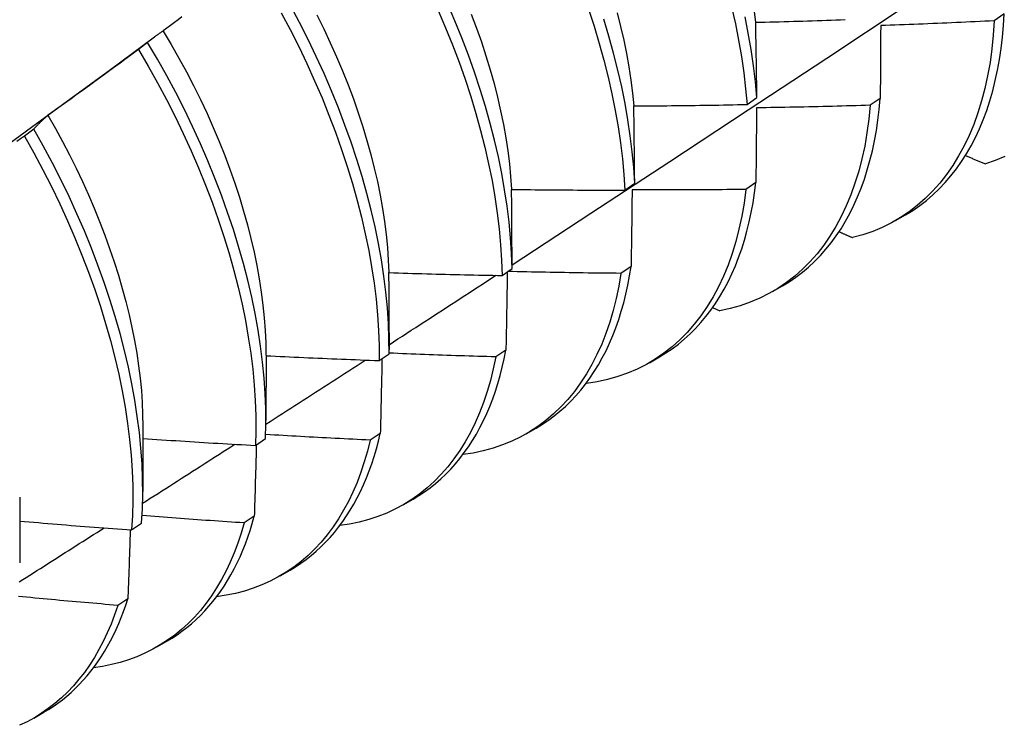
# Model space of a CAD drawing. Header units: inches. Extents: x 24 to 237, y 20 to 145.
# Tile 95 of 107: x 211.886 to 212.165, y 100.124 to 100.324. Entities that reach past the tile are written whole.
import ezdxf

# ---------------------------------------------------------------- set-up
doc = ezdxf.new("R2010")
doc.units = ezdxf.units.IN
doc.header["$MEASUREMENT"] = 0
doc.layers.add('Visible Edges(ANSI)', color=7, linetype='Continuous', lineweight=25)

msp = doc.modelspace()

# ---------------------------------------------------------------- linework, layer by layer
at = {"layer": 'Visible Edges(ANSI)'}
for p, q in [((212.1647, 100.32518), (212.16187, 100.32324)), ((211.91214, 100.30948), (211.92458, 100.31868)), ((211.9226, 100.31711), (211.92, 100.31513)), ((212.09202, 100.29958), (212.09481, 100.30154)), ((212.12967, 100.30128), (212.12683, 100.29935)), ((211.89039, 100.29261), (211.88778, 100.29063)), ((212.05747, 100.27538), (212.06027, 100.27733)), ((212.09452, 100.27747), (212.09167, 100.27555)), ((212.13402, 100.26676), (212.13683, 100.26838)), ((212.05925, 100.25375), (212.05639, 100.25183)), ((212.0228, 100.25124), (212.02561, 100.25319)), ((212.09922, 100.24666), (212.10203, 100.24829)), ((212.08228, 100.24214), (212.0843, 100.24124)), ((211.99084, 100.23504), (211.99083, 100.2303)), ((211.95606, 100.2287), (211.95604, 100.21021)), ((211.98801, 100.22718), (211.99083, 100.22912)), ((212.02386, 100.23012), (212.021, 100.22821)), ((212.06442, 100.22657), (212.06723, 100.2282)), ((212.04655, 100.22076), (212.04665, 100.22071)), ((211.92126, 100.20861), (211.92124, 100.19012)), ((211.98836, 100.20659), (211.98549, 100.20469)), ((212.02962, 100.20648), (212.03243, 100.20811)), ((211.9531, 100.2032), (211.95593, 100.20513)), ((211.88646, 100.18852), (211.88644, 100.17003)), ((211.99482, 100.18639), (211.99764, 100.18801)), ((211.91808, 100.1793), (211.92091, 100.18122)), ((211.95275, 100.18316), (211.94987, 100.18128)), ((211.96003, 100.1663), (211.96284, 100.16792)), ((211.91702, 100.15984), (211.91413, 100.15796)), ((211.92523, 100.14621), (211.92804, 100.14783)), ((211.89043, 100.12612), (211.89324, 100.12774))]:
    msp.add_line(p, q, dxfattribs=at)
at = {"layer": 'Visible Edges(ANSI)', "flags": 128}
for points in [[(212.0256, 100.25426), (212.0479, 100.26882), (212.07016, 100.28342), (212.09237, 100.29805), (212.11455, 100.31271), (212.13669, 100.3274), (212.15879, 100.34212), (212.18084, 100.35687), (212.20286, 100.37165), (212.22483, 100.38645), (212.24677, 100.40128), (212.26866, 100.41613), (212.29052, 100.43101), (212.31234, 100.44591), (212.33411, 100.46083), (212.35585, 100.47576)], [(211.99083, 100.22912), (211.9908, 100.23335), (211.99064, 100.23766), (211.99035, 100.24205), (211.98992, 100.24651), (211.98936, 100.25103), (211.98866, 100.25562), (211.98783, 100.26026), (211.98687, 100.26494), (211.98578, 100.26967), (211.98455, 100.27443), (211.9832, 100.27923), (211.98172, 100.28405), (211.98011, 100.28888), (211.97838, 100.29373), (211.97653, 100.29859), (211.97455, 100.30344), (211.97246, 100.30829), (211.97025, 100.31313), (211.96793, 100.31795), (211.9655, 100.32274), (211.96295, 100.32751)], [(212.00474, 100.3261), (212.00681, 100.32125), (212.00877, 100.3164), (212.01061, 100.31154), (212.01232, 100.3067), (212.01391, 100.30186), (212.01538, 100.29704), (212.01671, 100.29225), (212.01792, 100.28749), (212.01899, 100.28277), (212.01994, 100.27809), (212.02075, 100.27346), (212.02143, 100.26889), (212.02197, 100.26437), (212.02238, 100.25992), (212.02266, 100.25554), (212.0228, 100.25124)], [(212.02561, 100.25319), (212.02545, 100.2575), (212.02517, 100.26188), (212.02475, 100.26634), (212.02419, 100.27086), (212.0235, 100.27544), (212.02268, 100.28007), (212.02173, 100.28475), (212.02064, 100.28948), (212.01943, 100.29424), (212.01808, 100.29903), (212.01661, 100.30385), (212.01501, 100.30869), (212.01328, 100.31354), (212.01144, 100.31839), (212.00947, 100.32325), (212.00738, 100.32809)], [(212.04722, 100.3265), (212.0488, 100.32167), (212.05026, 100.31685), (212.05158, 100.31206), (212.05278, 100.3073), (212.05385, 100.30258), (212.05479, 100.29791), (212.05559, 100.29328), (212.05626, 100.28871), (212.0568, 100.2842), (212.0572, 100.27975), (212.05747, 100.27538)], [(212.08765, 100.32711), (212.08871, 100.3224), (212.08964, 100.31772), (212.09043, 100.3131), (212.0911, 100.30853), (212.09163, 100.30402), (212.09202, 100.29958)], [(212.09396, 100.32651), (212.09442, 100.32283)], [(211.93225, 100.32432), (211.9312, 100.32352), (211.93015, 100.32273), (211.92909, 100.32194), (211.92804, 100.32115), (211.92699, 100.32036)], [(211.96034, 100.32552), (211.96287, 100.32075), (211.9653, 100.31596), (211.96761, 100.31114), (211.96981, 100.3063), (211.97189, 100.30145), (211.97386, 100.29659), (211.9757, 100.29174), (211.97743, 100.28689), (211.97902, 100.28206), (211.98049, 100.27724), (211.98184, 100.27245), (211.98305, 100.26769), (211.98413, 100.26296), (211.98509, 100.25828), (211.98591, 100.25364), (211.98659, 100.24907), (211.98715, 100.24455), (211.98756, 100.24009), (211.98785, 100.23571), (211.988, 100.23141), (211.98801, 100.22718)], [(211.97041, 100.32488), (211.97236, 100.32095), (211.97422, 100.317), (211.97599, 100.31305), (211.97767, 100.30909), (211.97926, 100.30513), (211.98074, 100.30117), (211.98213, 100.29723), (211.98342, 100.29329), (211.9846, 100.28937), (211.98568, 100.28547), (211.98666, 100.2816), (211.98753, 100.27776), (211.98831, 100.27395), (211.98897, 100.27018), (211.98954, 100.26646), (211.99, 100.26278), (211.99036, 100.25915), (211.99061, 100.25558), (211.99076, 100.25206)], [(212.01405, 100.32515), (212.01554, 100.32119), (212.01692, 100.31724), (212.01822, 100.3133), (212.01941, 100.30937), (212.0205, 100.30547), (212.02149, 100.3016), (212.02237, 100.29776), (212.02315, 100.29395), (212.02382, 100.29018), (212.02438, 100.28646), (212.02484, 100.28279), (212.02519, 100.27917), (212.02543, 100.2756)], [(212.06027, 100.27733), (212.05999, 100.28171), (212.05958, 100.28616), (212.05903, 100.29068), (212.05835, 100.29525), (212.05753, 100.29988), (212.05659, 100.30457), (212.05551, 100.30929), (212.0543, 100.31405), (212.05296, 100.31884), (212.0515, 100.32366)], [(212.05528, 100.3255), (212.05627, 100.32163), (212.05715, 100.31778), (212.05793, 100.31397), (212.05861, 100.3102), (212.05918, 100.30647), (212.05965, 100.30279), (212.06001, 100.29917)], [(212.09481, 100.30154), (212.0944, 100.30599), (212.09386, 100.3105), (212.09319, 100.31507), (212.09238, 100.3197), (212.09145, 100.32438)], [(212.09448, 100.32281), (212.09581, 100.32284), (212.09714, 100.32287), (212.09847, 100.32291), (212.09981, 100.32294), (212.10114, 100.32298), (212.10247, 100.32302), (212.1038, 100.32305), (212.10514, 100.32309), (212.10647, 100.32313), (212.1078, 100.32317), (212.10913, 100.32321), (212.11047, 100.32326), (212.1118, 100.3233), (212.11313, 100.32335), (212.11446, 100.32339), (212.1158, 100.32344), (212.11713, 100.32349), (212.11846, 100.32353), (212.11979, 100.32358)], [(212.16187, 100.32324), (212.16161, 100.3192), (212.16121, 100.31527), (212.16069, 100.31143), (212.16003, 100.3077), (212.15924, 100.30409), (212.15831, 100.30059), (212.15727, 100.29721), (212.15609, 100.29396), (212.15479, 100.29084), (212.15337, 100.28786), (212.15182, 100.28501), (212.15016, 100.2823), (212.14838, 100.27974), (212.14648, 100.27733), (212.14448, 100.27506), (212.14236, 100.27295), (212.14014, 100.271), (212.13781, 100.26921), (212.13539, 100.26758), (212.13287, 100.26611), (212.13025, 100.26481), (212.12754, 100.26368), (212.12475, 100.26271), (212.12187, 100.26192)], [(212.16187, 100.32324), (212.16054, 100.32317), (212.1592, 100.3231), (212.15787, 100.32304), (212.15653, 100.32297), (212.15519, 100.32291), (212.15386, 100.32284), (212.15252, 100.32278), (212.15118, 100.32272), (212.14985, 100.32266), (212.14851, 100.3226), (212.14717, 100.32254), (212.14584, 100.32249), (212.1445, 100.32243), (212.14316, 100.32237), (212.14183, 100.32232), (212.14049, 100.32227), (212.13915, 100.32222), (212.13781, 100.32216), (212.13648, 100.32211), (212.13514, 100.32207), (212.1338, 100.32202), (212.13247, 100.32197), (212.13113, 100.32193), (212.12979, 100.32188)], [(212.13683, 100.26838), (212.13886, 100.26963), (212.14083, 100.27098), (212.14273, 100.27245), (212.14457, 100.27402), (212.14633, 100.2757), (212.14802, 100.27748), (212.14964, 100.27936), (212.15118, 100.28135), (212.15264, 100.28343), (212.15403, 100.28561), (212.15534, 100.28789), (212.15657, 100.29026), (212.15771, 100.29272), (212.15878, 100.29527), (212.15976, 100.2979), (212.16065, 100.30063), (212.16147, 100.30343), (212.16219, 100.30632), (212.16283, 100.30928), (212.16338, 100.31232), (212.16384, 100.31543), (212.16422, 100.31861), (212.1645, 100.32186), (212.1647, 100.32518)], [(211.92699, 100.32036), (211.9268, 100.32023), (211.92661, 100.32011), (211.92642, 100.31998), (211.92623, 100.31985), (211.92604, 100.31973), (211.92585, 100.3196), (211.92567, 100.31947), (211.92548, 100.31934), (211.9253, 100.31921), (211.92511, 100.31907), (211.92493, 100.31894), (211.92475, 100.3188), (211.92456, 100.31867), (211.92438, 100.31853), (211.9242, 100.31839), (211.92402, 100.31825), (211.92384, 100.31811), (211.92366, 100.31797), (211.92348, 100.31783), (211.9233, 100.31769), (211.92312, 100.31754), (211.92295, 100.3174), (211.92277, 100.31725), (211.9226, 100.31711)], [(211.92696, 100.32033), (211.92924, 100.31652), (211.93144, 100.31267), (211.93356, 100.30879), (211.93559, 100.3049), (211.93754, 100.30098), (211.93939, 100.29704), (211.94116, 100.2931), (211.94282, 100.28915), (211.9444, 100.28519), (211.94587, 100.28124), (211.94725, 100.2773), (211.94853, 100.27337), (211.94972, 100.26945), (211.9508, 100.26555), (211.95179, 100.26168), (211.95268, 100.25784), (211.95346, 100.25403), (211.95414, 100.25026), (211.95472, 100.24654), (211.9552, 100.24286), (211.95557, 100.23923), (211.95583, 100.23566), (211.95599, 100.23215), (211.95604, 100.22871)], [(212.09481, 100.30154), (212.0948, 100.30244), (212.09478, 100.30333), (212.09477, 100.30423), (212.09476, 100.30512), (212.09475, 100.30601), (212.09473, 100.3069), (212.09472, 100.3078), (212.09471, 100.30869), (212.0947, 100.30958), (212.09468, 100.31046), (212.09467, 100.31135), (212.09466, 100.31224), (212.09464, 100.31312), (212.09463, 100.31401), (212.09461, 100.31489), (212.0946, 100.31578), (212.09458, 100.31666), (212.09457, 100.31754), (212.09455, 100.31842), (212.09454, 100.3193), (212.09452, 100.32018), (212.09451, 100.32106), (212.09449, 100.32193), (212.09448, 100.32281)], [(212.12979, 100.32188), (212.12979, 100.32103), (212.12978, 100.32019), (212.12978, 100.31934), (212.12977, 100.31848), (212.12977, 100.31763), (212.12976, 100.31678), (212.12976, 100.31593), (212.12975, 100.31507), (212.12975, 100.31422), (212.12974, 100.31336), (212.12974, 100.3125), (212.12973, 100.31165), (212.12973, 100.31079), (212.12972, 100.30993), (212.12972, 100.30907), (212.12971, 100.3082), (212.12971, 100.30734), (212.1297, 100.30648), (212.1297, 100.30561), (212.12969, 100.30475), (212.12968, 100.30388), (212.12968, 100.30301), (212.12967, 100.30215), (212.12967, 100.30128)], [(211.92, 100.31513), (211.91894, 100.31434), (211.91788, 100.31356), (211.91682, 100.31277), (211.91576, 100.31199), (211.9147, 100.3112), (211.91364, 100.31042), (211.91258, 100.30964), (211.91152, 100.30886), (211.91045, 100.30808), (211.90939, 100.3073), (211.90832, 100.30653), (211.90726, 100.30575), (211.90619, 100.30497), (211.90513, 100.3042), (211.90406, 100.30343), (211.90299, 100.30266), (211.90192, 100.30188), (211.90085, 100.30111), (211.89978, 100.30034), (211.89871, 100.29958), (211.89764, 100.29881), (211.89657, 100.29804), (211.8955, 100.29728), (211.89442, 100.29651)], [(211.92, 100.31513), (211.92274, 100.31044), (211.92539, 100.30571), (211.92793, 100.30095), (211.93036, 100.29615), (211.93268, 100.29133), (211.93488, 100.2865), (211.93697, 100.28165), (211.93895, 100.27679), (211.9408, 100.27194), (211.94253, 100.26709), (211.94413, 100.26225), (211.94561, 100.25743), (211.94696, 100.25264), (211.94818, 100.24788), (211.94928, 100.24315), (211.95024, 100.23846), (211.95106, 100.23383), (211.95176, 100.22924), (211.95232, 100.22472), (211.95274, 100.22026), (211.95304, 100.21588), (211.95319, 100.21157), (211.95322, 100.20734), (211.9531, 100.2032)], [(211.95593, 100.20513), (211.95603, 100.20928), (211.956, 100.21352), (211.95583, 100.21783), (211.95553, 100.22222), (211.95509, 100.22669), (211.95452, 100.23121), (211.95382, 100.2358), (211.95298, 100.24044), (211.95201, 100.24513), (211.95091, 100.24986), (211.94968, 100.25463), (211.94832, 100.25942), (211.94683, 100.26424), (211.94521, 100.26908), (211.94347, 100.27393), (211.94161, 100.27878), (211.93963, 100.28364), (211.93753, 100.28849), (211.93532, 100.29332), (211.93299, 100.29814), (211.93055, 100.30293), (211.928, 100.3077), (211.92535, 100.31242), (211.9226, 100.31711)], [(211.87863, 100.28501), (211.8898, 100.29317), (211.90097, 100.30133), (211.91213, 100.30948)], [(212.10203, 100.24829), (212.10397, 100.24947), (212.10585, 100.25076), (212.10767, 100.25214), (212.10942, 100.25362), (212.11112, 100.2552), (212.11274, 100.25687), (212.1143, 100.25863), (212.1158, 100.26048), (212.11722, 100.26243), (212.11858, 100.26446), (212.11986, 100.26658), (212.12107, 100.26879), (212.12221, 100.27108), (212.12327, 100.27346), (212.12426, 100.27591), (212.12518, 100.27844), (212.12601, 100.28105), (212.12677, 100.28373), (212.12745, 100.28649), (212.12806, 100.28931), (212.12858, 100.29221), (212.12902, 100.29517), (212.12938, 100.29819), (212.12967, 100.30128)], [(212.06002, 100.29916), (212.06136, 100.29917), (212.06269, 100.29918), (212.06402, 100.29918), (212.06536, 100.29919), (212.06669, 100.2992), (212.06802, 100.29921), (212.06936, 100.29923), (212.07069, 100.29924), (212.07202, 100.29925), (212.07336, 100.29927), (212.07469, 100.29928), (212.07602, 100.2993), (212.07736, 100.29932), (212.07869, 100.29934), (212.08002, 100.29936), (212.08136, 100.29938), (212.08269, 100.2994), (212.08402, 100.29942), (212.08536, 100.29945), (212.08669, 100.29947), (212.08802, 100.2995), (212.08935, 100.29952), (212.09069, 100.29955), (212.09202, 100.29958)], [(212.06027, 100.27733), (212.06026, 100.27825), (212.06025, 100.27917), (212.06024, 100.28009), (212.06023, 100.281), (212.06023, 100.28192), (212.06022, 100.28284), (212.06021, 100.28375), (212.0602, 100.28466), (212.06019, 100.28558), (212.06018, 100.28649), (212.06017, 100.2874), (212.06016, 100.28831), (212.06015, 100.28922), (212.06014, 100.29013), (212.06013, 100.29103), (212.06012, 100.29194), (212.06011, 100.29285), (212.0601, 100.29375), (212.06009, 100.29466), (212.06007, 100.29556), (212.06006, 100.29646), (212.06005, 100.29736), (212.06004, 100.29826), (212.06002, 100.29916)], [(212.12683, 100.29935), (212.12644, 100.29541), (212.12592, 100.29156), (212.12527, 100.28783), (212.12449, 100.28421), (212.12357, 100.2807), (212.12253, 100.27732), (212.12137, 100.27406), (212.12007, 100.27093), (212.11866, 100.26794), (212.11712, 100.26508), (212.11546, 100.26237), (212.11369, 100.2598), (212.1118, 100.25737), (212.1098, 100.2551), (212.10769, 100.25298), (212.10548, 100.25102), (212.10316, 100.24922), (212.10074, 100.24758), (212.09822, 100.2461), (212.09561, 100.24479), (212.09291, 100.24365), (212.09012, 100.24267), (212.08725, 100.24187), (212.0843, 100.24124)], [(212.09471, 100.29863), (212.0947, 100.29776), (212.0947, 100.29689), (212.09469, 100.29601), (212.09468, 100.29514), (212.09468, 100.29427), (212.09467, 100.29339), (212.09466, 100.29251), (212.09465, 100.29163), (212.09464, 100.29076), (212.09464, 100.28988), (212.09463, 100.289), (212.09462, 100.28811), (212.09461, 100.28723), (212.0946, 100.28635), (212.0946, 100.28546), (212.09459, 100.28458), (212.09458, 100.28369), (212.09457, 100.28281), (212.09456, 100.28192), (212.09455, 100.28103), (212.09454, 100.28014), (212.09454, 100.27925), (212.09453, 100.27836), (212.09452, 100.27747)], [(212.12683, 100.29935), (212.12549, 100.29931), (212.12416, 100.29927), (212.12282, 100.29923), (212.12148, 100.29919), (212.12014, 100.29915), (212.1188, 100.29911), (212.11747, 100.29908), (212.11613, 100.29904), (212.11479, 100.29901), (212.11345, 100.29898), (212.11211, 100.29895), (212.11077, 100.29892), (212.10944, 100.29889), (212.1081, 100.29886), (212.10676, 100.29883), (212.10542, 100.2988), (212.10408, 100.29878), (212.10274, 100.29875), (212.1014, 100.29873), (212.10007, 100.29871), (212.09873, 100.29869), (212.09739, 100.29867), (212.09605, 100.29865), (212.09471, 100.29863)], [(211.89442, 100.29651), (211.89425, 100.29636), (211.89408, 100.29621), (211.8939, 100.29606), (211.89373, 100.2959), (211.89356, 100.29575), (211.89338, 100.29559), (211.89321, 100.29544), (211.89304, 100.29528), (211.89287, 100.29512), (211.8927, 100.29496), (211.89253, 100.2948), (211.89236, 100.29464), (211.8922, 100.29447), (211.89203, 100.29431), (211.89186, 100.29414), (211.8917, 100.29398), (211.89153, 100.29381), (211.89137, 100.29364), (211.8912, 100.29347), (211.89104, 100.2933), (211.89088, 100.29313), (211.89071, 100.29296), (211.89055, 100.29279), (211.89039, 100.29261)], [(211.89441, 100.29651), (211.89652, 100.29282), (211.89855, 100.28911), (211.9005, 100.28537), (211.90237, 100.28161), (211.90416, 100.27784), (211.90587, 100.27405), (211.90749, 100.27026), (211.90904, 100.26646), (211.91049, 100.26267), (211.91186, 100.25888), (211.91314, 100.2551), (211.91433, 100.25133), (211.91543, 100.24758), (211.91644, 100.24386), (211.91736, 100.24015), (211.91818, 100.23648), (211.9189, 100.23284), (211.91953, 100.22924), (211.92006, 100.22568), (211.92049, 100.22217), (211.92082, 100.2187), (211.92106, 100.21529), (211.92119, 100.21194), (211.92123, 100.20864)], [(211.92091, 100.18122), (211.92114, 100.18529), (211.92123, 100.18944), (211.92119, 100.19368), (211.92102, 100.198), (211.92071, 100.2024), (211.92026, 100.20686), (211.91968, 100.21139), (211.91897, 100.21598), (211.91813, 100.22063), (211.91715, 100.22532), (211.91604, 100.23005), (211.9148, 100.23482), (211.91343, 100.23962), (211.91194, 100.24444), (211.91031, 100.24928), (211.90857, 100.25413), (211.9067, 100.25898), (211.90471, 100.26384), (211.90261, 100.26868), (211.90038, 100.27352), (211.89805, 100.27834), (211.8956, 100.28313), (211.89305, 100.28789), (211.89039, 100.29261)], [(211.88778, 100.29063), (211.88671, 100.28987), (211.88563, 100.28911)], [(211.88778, 100.29063), (211.89044, 100.2859), (211.89298, 100.28114), (211.89542, 100.27635), (211.89774, 100.27153), (211.89996, 100.26669), (211.90206, 100.26184), (211.90403, 100.25699), (211.90589, 100.25213), (211.90763, 100.24728), (211.90924, 100.24245), (211.91073, 100.23763), (211.91209, 100.23283), (211.91332, 100.22807), (211.91442, 100.22334), (211.91538, 100.21865), (211.91622, 100.21401), (211.91692, 100.20942), (211.91749, 100.2049), (211.91792, 100.20044), (211.91822, 100.19604), (211.91839, 100.19173), (211.91842, 100.1875), (211.91832, 100.18335), (211.91808, 100.1793)], [(212.15375, 100.28515), (212.15398, 100.28505), (212.15422, 100.28495), (212.15445, 100.28485), (212.15469, 100.28475), (212.15492, 100.28465), (212.15516, 100.28455), (212.15539, 100.28445), (212.15562, 100.28435), (212.15586, 100.28425), (212.15609, 100.28415), (212.15633, 100.28405), (212.15656, 100.28395), (212.1568, 100.28385), (212.15703, 100.28375), (212.15727, 100.28365), (212.1575, 100.28355), (212.15774, 100.28345), (212.15797, 100.28335), (212.15821, 100.28325), (212.15844, 100.28315), (212.15867, 100.28305), (212.15891, 100.28295), (212.15914, 100.28285), (212.15938, 100.28275)], [(212.16489, 100.28483), (212.16218, 100.28371), (212.15938, 100.28275)], [(212.06723, 100.2282), (212.06907, 100.22932), (212.07086, 100.23053), (212.0726, 100.23183), (212.07428, 100.23322), (212.0759, 100.2347), (212.07746, 100.23626), (212.07896, 100.23791), (212.08041, 100.23963), (212.08179, 100.24145), (212.0831, 100.24334), (212.08436, 100.24531), (212.08555, 100.24736), (212.08667, 100.24948), (212.08773, 100.25168), (212.08872, 100.25396), (212.08965, 100.2563), (212.0905, 100.25872), (212.09129, 100.26121), (212.092, 100.26376), (212.09265, 100.26638), (212.09322, 100.26906), (212.09373, 100.2718), (212.09416, 100.27461), (212.09452, 100.27747)], [(212.02547, 100.27557), (212.0268, 100.27555), (212.02814, 100.27553), (212.02947, 100.27551), (212.0308, 100.2755), (212.03214, 100.27548), (212.03347, 100.27547), (212.0348, 100.27546), (212.03614, 100.27544), (212.03747, 100.27543), (212.0388, 100.27542), (212.04014, 100.27541), (212.04147, 100.2754), (212.0428, 100.2754), (212.04414, 100.27539), (212.04547, 100.27539), (212.0468, 100.27538), (212.04814, 100.27538), (212.04947, 100.27537), (212.0508, 100.27537), (212.05214, 100.27537), (212.05347, 100.27537), (212.0548, 100.27537), (212.05614, 100.27537), (212.05747, 100.27538)], [(212.02561, 100.25319), (212.0256, 100.25413), (212.0256, 100.25507), (212.0256, 100.25601), (212.02559, 100.25695), (212.02559, 100.25789), (212.02559, 100.25883), (212.02558, 100.25977), (212.02558, 100.2607), (212.02557, 100.26164), (212.02557, 100.26257), (212.02556, 100.26351), (212.02556, 100.26444), (212.02555, 100.26537), (212.02554, 100.2663), (212.02554, 100.26723), (212.02553, 100.26816), (212.02553, 100.26909), (212.02552, 100.27002), (212.02551, 100.27095), (212.0255, 100.27187), (212.0255, 100.2728), (212.02549, 100.27372), (212.02548, 100.27465), (212.02547, 100.27557)], [(212.09167, 100.27555), (212.09116, 100.2717), (212.09051, 100.26796), (212.08974, 100.26433), (212.08883, 100.26082), (212.0878, 100.25743), (212.08664, 100.25416), (212.08535, 100.25103), (212.08395, 100.24802), (212.08241, 100.24516), (212.08077, 100.24243), (212.079, 100.23985), (212.07712, 100.23742), (212.07512, 100.23514), (212.07302, 100.23301), (212.07081, 100.23104), (212.0685, 100.22923), (212.06608, 100.22758), (212.06357, 100.2261), (212.06097, 100.22478), (212.05827, 100.22362), (212.05549, 100.22264), (212.05262, 100.22182), (212.04968, 100.22118), (212.04665, 100.22071)], [(212.05953, 100.27546), (212.05952, 100.27456), (212.05951, 100.27367), (212.0595, 100.27277), (212.05949, 100.27188), (212.05948, 100.27098), (212.05947, 100.27008), (212.05946, 100.26918), (212.05945, 100.26828), (212.05943, 100.26738), (212.05942, 100.26647), (212.05941, 100.26557), (212.0594, 100.26467), (212.05939, 100.26376), (212.05938, 100.26285), (212.05936, 100.26195), (212.05935, 100.26104), (212.05934, 100.26013), (212.05933, 100.25922), (212.05931, 100.25831), (212.0593, 100.2574), (212.05929, 100.25649), (212.05928, 100.25557), (212.05926, 100.25466), (212.05925, 100.25375)], [(212.09167, 100.27555), (212.09033, 100.27553), (212.08899, 100.27552), (212.08765, 100.2755), (212.08632, 100.27549), (212.08498, 100.27548), (212.08364, 100.27547), (212.0823, 100.27546), (212.08096, 100.27545), (212.07962, 100.27544), (212.07828, 100.27544), (212.07694, 100.27543), (212.0756, 100.27543), (212.07426, 100.27543), (212.07292, 100.27542), (212.07159, 100.27542), (212.07025, 100.27542), (212.06891, 100.27542), (212.06757, 100.27543), (212.06623, 100.27543), (212.06489, 100.27543), (212.06355, 100.27544), (212.06221, 100.27544), (212.06087, 100.27545), (212.05953, 100.27546)], [(212.11802, 100.26361), (212.11818, 100.26353), (212.11834, 100.26346), (212.1185, 100.26339), (212.11866, 100.26332), (212.11882, 100.26325), (212.11898, 100.26318), (212.11914, 100.26311), (212.1193, 100.26304), (212.11946, 100.26297), (212.11963, 100.2629), (212.11979, 100.26283), (212.11995, 100.26276), (212.12011, 100.26269), (212.12027, 100.26262), (212.12043, 100.26255), (212.12059, 100.26248), (212.12075, 100.26241), (212.12091, 100.26234), (212.12107, 100.26227), (212.12123, 100.2622), (212.12139, 100.26213), (212.12155, 100.26206), (212.12171, 100.26199), (212.12187, 100.26192)], [(212.03243, 100.20811), (212.03418, 100.20917), (212.03588, 100.21031), (212.03753, 100.21153), (212.03913, 100.21283), (212.04067, 100.21421), (212.04217, 100.21566), (212.04361, 100.21719), (212.045, 100.2188), (212.04634, 100.22048), (212.04761, 100.22223), (212.04884, 100.22406), (212.05, 100.22595), (212.05111, 100.22792), (212.05216, 100.22995), (212.05314, 100.23205), (212.05407, 100.23422), (212.05494, 100.23645), (212.05574, 100.23874), (212.05648, 100.2411), (212.05716, 100.24351), (212.05778, 100.24599), (212.05833, 100.24852), (212.05882, 100.2511), (212.05925, 100.25375)], [(211.99082, 100.25203), (211.99215, 100.25199), (211.99348, 100.25195), (211.99481, 100.25191), (211.99615, 100.25186), (211.99748, 100.25183), (211.99881, 100.25179), (212.00014, 100.25175), (212.00147, 100.25171), (212.00281, 100.25167), (212.00414, 100.25164), (212.00547, 100.2516), (212.00681, 100.25157), (212.00814, 100.25154), (212.00947, 100.25151), (212.0108, 100.25148), (212.01214, 100.25145), (212.01347, 100.25142), (212.0148, 100.25139), (212.01614, 100.25136), (212.01747, 100.25134), (212.0188, 100.25131), (212.02013, 100.25129), (212.02147, 100.25127), (212.0228, 100.25124)], [(211.99084, 100.23504), (211.99084, 100.23575), (211.99084, 100.23647), (211.99084, 100.23718), (211.99084, 100.23789), (211.99084, 100.2386), (211.99084, 100.23931), (211.99084, 100.24002), (211.99084, 100.24073), (211.99084, 100.24144), (211.99084, 100.24215), (211.99084, 100.24286), (211.99084, 100.24357), (211.99084, 100.24428), (211.99084, 100.24499), (211.99084, 100.24569), (211.99083, 100.2464), (211.99083, 100.24711), (211.99083, 100.24781), (211.99083, 100.24852), (211.99083, 100.24922), (211.99082, 100.24992), (211.99082, 100.25063), (211.99082, 100.25133), (211.99082, 100.25203)], [(211.99083, 100.23166), (211.99209, 100.23248), (211.99335, 100.2333), (211.99461, 100.23411), (211.99587, 100.23493), (211.99713, 100.23574), (211.99839, 100.23656), (211.99965, 100.23738), (212.00091, 100.23819), (212.00216, 100.23901), (212.00342, 100.23983), (212.00468, 100.24065), (212.00594, 100.24146), (212.0072, 100.24228), (212.00845, 100.2431), (212.00971, 100.24391), (212.01097, 100.24473), (212.01223, 100.24555), (212.01349, 100.24637), (212.01474, 100.24719), (212.016, 100.248), (212.01726, 100.24882), (212.01851, 100.24964), (212.01977, 100.25046), (212.02103, 100.25128)], [(212.05639, 100.25183), (212.05578, 100.24822), (212.05505, 100.24472), (212.0542, 100.24132), (212.05323, 100.23803), (212.05214, 100.23486), (212.05093, 100.2318), (212.04961, 100.22887), (212.04817, 100.22607), (212.04663, 100.2234), (212.04497, 100.22085), (212.04321, 100.21845), (212.04134, 100.21618), (212.03937, 100.21405), (212.0373, 100.21207), (212.03513, 100.21024), (212.03287, 100.20855), (212.03051, 100.20701), (212.02807, 100.20563), (212.02554, 100.2044), (212.02292, 100.20332), (212.02023, 100.2024), (212.01746, 100.20164), (212.01461, 100.20104), (212.0117, 100.2006)], [(212.02425, 100.25225), (212.02424, 100.25134), (212.02422, 100.25042), (212.02421, 100.24951), (212.02419, 100.2486), (212.02418, 100.24768), (212.02416, 100.24676), (212.02415, 100.24585), (212.02413, 100.24493), (212.02412, 100.24401), (212.0241, 100.24309), (212.02408, 100.24217), (212.02407, 100.24124), (212.02405, 100.24032), (212.02404, 100.2394), (212.02402, 100.23847), (212.024, 100.23755), (212.02399, 100.23662), (212.02397, 100.2357), (212.02395, 100.23477), (212.02393, 100.23384), (212.02392, 100.23291), (212.0239, 100.23198), (212.02388, 100.23105), (212.02386, 100.23012)], [(212.05639, 100.25183), (212.05506, 100.25184), (212.05373, 100.25185), (212.0524, 100.25187), (212.05106, 100.25188), (212.04973, 100.2519), (212.0484, 100.25191), (212.04707, 100.25193), (212.04573, 100.25194), (212.0444, 100.25196), (212.04307, 100.25198), (212.04174, 100.252), (212.0404, 100.25203), (212.03907, 100.25205), (212.03774, 100.25207), (212.03641, 100.2521), (212.03507, 100.25212), (212.03374, 100.25215), (212.03241, 100.25218), (212.03108, 100.2522), (212.02974, 100.25223), (212.02841, 100.25227), (212.02708, 100.2523), (212.02575, 100.25233), (212.02441, 100.25236)], [(211.95606, 100.22856), (211.95739, 100.22849), (211.95872, 100.22843), (211.96005, 100.22836), (211.96138, 100.2283), (211.96271, 100.22823), (211.96404, 100.22817), (211.96537, 100.2281), (211.96671, 100.22804), (211.96804, 100.22798), (211.96937, 100.22792), (211.9707, 100.22786), (211.97203, 100.22781), (211.97336, 100.22775), (211.97469, 100.22769), (211.97603, 100.22764), (211.97736, 100.22758), (211.97869, 100.22753), (211.98002, 100.22748), (211.98135, 100.22743), (211.98268, 100.22738), (211.98402, 100.22733), (211.98535, 100.22728), (211.98668, 100.22723), (211.98801, 100.22718)], [(212.021, 100.22821), (212.01974, 100.22825), (212.01849, 100.22828), (212.01723, 100.22832), (212.01597, 100.22836), (212.01471, 100.22839), (212.01346, 100.22843), (212.0122, 100.22847), (212.01094, 100.22851), (212.00968, 100.22855), (212.00843, 100.22859), (212.00717, 100.22864), (212.00591, 100.22868), (212.00465, 100.22872), (212.0034, 100.22877), (212.00214, 100.22882), (212.00088, 100.22886), (211.99963, 100.22891), (211.99837, 100.22896), (211.99711, 100.22901), (211.99586, 100.22906), (211.9946, 100.22911), (211.99334, 100.22917), (211.99209, 100.22922), (211.99083, 100.22927)], [(211.99764, 100.18801), (211.99928, 100.18902), (212.00089, 100.19009), (212.00245, 100.19123), (212.00397, 100.19244), (212.00545, 100.19372), (212.00687, 100.19508), (212.00826, 100.19649), (212.00959, 100.19798), (212.01087, 100.19953), (212.01211, 100.20115), (212.01329, 100.20283), (212.01443, 100.20458), (212.01551, 100.20639), (212.01654, 100.20826), (212.01752, 100.21019), (212.01844, 100.21218), (212.01931, 100.21423), (212.02013, 100.21634), (212.02089, 100.2185), (212.0216, 100.22072), (212.02225, 100.22299), (212.02285, 100.22532), (212.02338, 100.22769), (212.02386, 100.23012)], [(211.95602, 100.20919), (211.9572, 100.20994), (211.95837, 100.2107), (211.95954, 100.21145), (211.96071, 100.21221), (211.96189, 100.21296), (211.96306, 100.21372), (211.96423, 100.21447), (211.9654, 100.21523), (211.96657, 100.21599), (211.96774, 100.21674), (211.96892, 100.2175), (211.97009, 100.21825), (211.97126, 100.21901), (211.97243, 100.21976), (211.9736, 100.22052), (211.97477, 100.22128), (211.97594, 100.22203), (211.97711, 100.22279), (211.97828, 100.22354), (211.97945, 100.2243), (211.98062, 100.22506), (211.98179, 100.22581), (211.98296, 100.22657), (211.98413, 100.22733)], [(212.021, 100.22821), (212.0203, 100.22485), (212.01949, 100.22158), (212.01858, 100.21841), (212.01755, 100.21535), (212.01642, 100.21239), (212.01517, 100.20955), (212.01383, 100.20683), (212.01238, 100.20422), (212.01083, 100.20174), (212.00918, 100.19938), (212.00744, 100.19714), (212.00559, 100.19503), (212.00366, 100.19306), (212.00163, 100.19122), (211.99952, 100.18951), (211.99731, 100.18794), (211.99503, 100.18651), (211.99266, 100.18522), (211.99021, 100.18407), (211.98769, 100.18307), (211.9851, 100.18221), (211.98243, 100.18149), (211.9797, 100.18093), (211.9769, 100.18051)], [(211.98884, 100.22775), (211.98882, 100.22688), (211.98881, 100.22601), (211.98879, 100.22513), (211.98877, 100.22426), (211.98875, 100.22338), (211.98873, 100.2225), (211.98871, 100.22162), (211.98869, 100.22075), (211.98867, 100.21987), (211.98865, 100.21899), (211.98863, 100.21811), (211.98861, 100.21722), (211.98859, 100.21634), (211.98857, 100.21546), (211.98855, 100.21457), (211.98853, 100.21369), (211.98851, 100.21281), (211.98849, 100.21192), (211.98847, 100.21103), (211.98845, 100.21015), (211.98843, 100.20926), (211.98841, 100.20837), (211.98839, 100.20748), (211.98836, 100.20659)], [(211.98549, 100.20469), (211.98426, 100.20475), (211.98303, 100.20481), (211.9818, 100.20487), (211.98057, 100.20492), (211.97934, 100.20498), (211.97811, 100.20504), (211.97688, 100.20511), (211.97565, 100.20517), (211.97442, 100.20523), (211.97319, 100.2053), (211.97196, 100.20536), (211.97073, 100.20543), (211.9695, 100.20549), (211.96827, 100.20556), (211.96704, 100.20563), (211.96581, 100.2057), (211.96458, 100.20577), (211.96335, 100.20584), (211.96212, 100.20591), (211.96089, 100.20598), (211.95966, 100.20605), (211.95843, 100.20613), (211.9572, 100.2062), (211.95597, 100.20628)], [(211.96284, 100.16792), (211.96439, 100.16886), (211.9659, 100.16986), (211.96738, 100.17093), (211.96882, 100.17206), (211.97022, 100.17325), (211.97157, 100.1745), (211.97289, 100.17581), (211.97416, 100.17718), (211.97539, 100.17861), (211.97658, 100.18009), (211.97773, 100.18164), (211.97883, 100.18324), (211.97988, 100.1849), (211.98089, 100.18661), (211.98185, 100.18838), (211.98277, 100.1902), (211.98364, 100.19208), (211.98446, 100.194), (211.98523, 100.19598), (211.98596, 100.19801), (211.98663, 100.20008), (211.98726, 100.2022), (211.98784, 100.20437), (211.98836, 100.20659)], [(211.92118, 100.18684), (211.92227, 100.18753), (211.92336, 100.18823), (211.92444, 100.18892), (211.92553, 100.18962), (211.92661, 100.19031), (211.9277, 100.19101), (211.92878, 100.1917), (211.92987, 100.1924), (211.93095, 100.19309), (211.93204, 100.19379), (211.93312, 100.19448), (211.93421, 100.19518), (211.93529, 100.19587), (211.93638, 100.19657), (211.93746, 100.19727), (211.93855, 100.19796), (211.93963, 100.19866), (211.94072, 100.19935), (211.9418, 100.20005), (211.94289, 100.20074), (211.94397, 100.20144), (211.94505, 100.20214), (211.94614, 100.20283), (211.94722, 100.20353)], [(211.92126, 100.20515), (211.92258, 100.20506), (211.92391, 100.20497), (211.92523, 100.20488), (211.92656, 100.20479), (211.92789, 100.2047), (211.92921, 100.20461), (211.93054, 100.20453), (211.93187, 100.20444), (211.93319, 100.20436), (211.93452, 100.20428), (211.93585, 100.20419), (211.93717, 100.20411), (211.9385, 100.20403), (211.93983, 100.20395), (211.94115, 100.20387), (211.94248, 100.20379), (211.94381, 100.20371), (211.94514, 100.20364), (211.94646, 100.20356), (211.94779, 100.20349), (211.94912, 100.20341), (211.95045, 100.20334), (211.95178, 100.20327), (211.9531, 100.2032)], [(211.98549, 100.20469), (211.98472, 100.20156), (211.98384, 100.19852), (211.98287, 100.19558), (211.9818, 100.19274), (211.98062, 100.19), (211.97936, 100.18737), (211.978, 100.18485), (211.97654, 100.18243), (211.975, 100.18013), (211.97336, 100.17794), (211.97163, 100.17587), (211.96982, 100.17392), (211.96793, 100.17209), (211.96595, 100.17038), (211.96389, 100.1688), (211.96175, 100.16735), (211.95953, 100.16602), (211.95725, 100.16482), (211.95489, 100.16376), (211.95246, 100.16282), (211.94996, 100.16202), (211.9474, 100.16135), (211.94478, 100.16082), (211.9421, 100.16042)], [(211.95332, 100.20334), (211.9533, 100.20251), (211.95327, 100.20168), (211.95325, 100.20084), (211.95323, 100.20001), (211.95321, 100.19917), (211.95318, 100.19833), (211.95316, 100.19749), (211.95314, 100.19666), (211.95311, 100.19582), (211.95309, 100.19498), (211.95307, 100.19414), (211.95304, 100.1933), (211.95302, 100.19246), (211.953, 100.19161), (211.95297, 100.19077), (211.95295, 100.18993), (211.95292, 100.18909), (211.9529, 100.18824), (211.95287, 100.1874), (211.95285, 100.18655), (211.95282, 100.18571), (211.9528, 100.18486), (211.95277, 100.18401), (211.95275, 100.18316)], [(211.88645, 100.1818), (211.88777, 100.18169), (211.88909, 100.18157), (211.8904, 100.18146), (211.89172, 100.18135), (211.89304, 100.18124), (211.89435, 100.18113), (211.89567, 100.18102), (211.89699, 100.18091), (211.8983, 100.1808), (211.89962, 100.1807), (211.90094, 100.18059), (211.90226, 100.18049), (211.90357, 100.18038), (211.90489, 100.18028), (211.90621, 100.18018), (211.90753, 100.18008), (211.90885, 100.17998), (211.91017, 100.17988), (211.91148, 100.17978), (211.9128, 100.17968), (211.91412, 100.17958), (211.91544, 100.17949), (211.91676, 100.17939), (211.91808, 100.1793)], [(211.94987, 100.18128), (211.94903, 100.17838), (211.9481, 100.17557), (211.94707, 100.17285), (211.94596, 100.17022), (211.94477, 100.16769), (211.94348, 100.16526), (211.94211, 100.16293), (211.94066, 100.1607), (211.93912, 100.15857), (211.9375, 100.15655), (211.9358, 100.15464), (211.93403, 100.15284), (211.93217, 100.15115), (211.93025, 100.14958), (211.92825, 100.14812), (211.92617, 100.14677), (211.92403, 100.14555), (211.92183, 100.14444), (211.91956, 100.14345), (211.91722, 100.14258), (211.91483, 100.14183), (211.91237, 100.14121), (211.90986, 100.1407), (211.9073, 100.14032)], [(211.94987, 100.18128), (211.94866, 100.18135), (211.94746, 100.18143), (211.94626, 100.18151), (211.94506, 100.18159), (211.94386, 100.18167), (211.94266, 100.18175), (211.94146, 100.18183), (211.94026, 100.18192), (211.93905, 100.182), (211.93785, 100.18209), (211.93665, 100.18217), (211.93545, 100.18226), (211.93425, 100.18234), (211.93305, 100.18243), (211.93185, 100.18252), (211.93065, 100.18261), (211.92945, 100.1827), (211.92825, 100.18279), (211.92705, 100.18288), (211.92585, 100.18297), (211.92465, 100.18307), (211.92345, 100.18316), (211.92225, 100.18325), (211.92105, 100.18335)], [(211.92804, 100.14783), (211.92949, 100.14871), (211.93092, 100.14964), (211.93231, 100.15063), (211.93366, 100.15168), (211.93498, 100.15277), (211.93627, 100.15392), (211.93752, 100.15513), (211.93873, 100.15639), (211.9399, 100.1577), (211.94104, 100.15906), (211.94214, 100.16047), (211.9432, 100.16193), (211.94422, 100.16344), (211.9452, 100.16501), (211.94614, 100.16662), (211.94705, 100.16827), (211.94791, 100.16998), (211.94872, 100.17173), (211.9495, 100.17353), (211.95024, 100.17537), (211.95093, 100.17725), (211.95158, 100.17918), (211.95219, 100.18115), (211.95275, 100.18316)], [(211.88631, 100.16462), (211.88731, 100.16525), (211.88831, 100.16589), (211.88931, 100.16652), (211.89031, 100.16716), (211.89131, 100.16779), (211.89231, 100.16843), (211.89331, 100.16906), (211.8943, 100.1697), (211.8953, 100.17033), (211.8963, 100.17097), (211.8973, 100.17161), (211.8983, 100.17224), (211.8993, 100.17288), (211.9003, 100.17351), (211.9013, 100.17415), (211.9023, 100.17479), (211.90329, 100.17542), (211.90429, 100.17606), (211.90529, 100.1767), (211.90629, 100.17733), (211.90729, 100.17797), (211.90829, 100.17861), (211.90929, 100.17924), (211.91028, 100.17988)], [(211.91769, 100.17932), (211.91766, 100.17852), (211.91764, 100.17771), (211.91761, 100.17691), (211.91758, 100.1761), (211.91756, 100.17529), (211.91753, 100.17448), (211.9175, 100.17367), (211.91747, 100.17286), (211.91745, 100.17205), (211.91742, 100.17124), (211.91739, 100.17043), (211.91736, 100.16962), (211.91734, 100.16881), (211.91731, 100.168), (211.91728, 100.16718), (211.91725, 100.16637), (211.91722, 100.16556), (211.91719, 100.16474), (211.91717, 100.16393), (211.91714, 100.16311), (211.91711, 100.1623), (211.91708, 100.16148), (211.91705, 100.16066), (211.91702, 100.15984)], [(211.91413, 100.15796), (211.91296, 100.15806), (211.91179, 100.15816), (211.91062, 100.15826), (211.90945, 100.15836), (211.90828, 100.15846), (211.90711, 100.15856), (211.90594, 100.15866), (211.90477, 100.15876), (211.9036, 100.15886), (211.90243, 100.15897), (211.90126, 100.15907), (211.90009, 100.15917), (211.89892, 100.15928), (211.89775, 100.15939), (211.89658, 100.15949), (211.89541, 100.1596), (211.89424, 100.15971), (211.89308, 100.15982), (211.89191, 100.15993), (211.89074, 100.16004), (211.88957, 100.16015), (211.8884, 100.16026), (211.88723, 100.16038), (211.88607, 100.16049)], [(211.89324, 100.12774), (211.8946, 100.12856), (211.89593, 100.12942), (211.89723, 100.13034), (211.8985, 100.1313), (211.89974, 100.13231), (211.90095, 100.13336), (211.90213, 100.13446), (211.90328, 100.13561), (211.9044, 100.13681), (211.90548, 100.13805), (211.90653, 100.13933), (211.90755, 100.14066), (211.90853, 100.14203), (211.90948, 100.14344), (211.9104, 100.1449), (211.91128, 100.1464), (211.91212, 100.14794), (211.91293, 100.14952), (211.9137, 100.15115), (211.91444, 100.15281), (211.91514, 100.15451), (211.9158, 100.15625), (211.91643, 100.15803), (211.91702, 100.15984)], [(211.91413, 100.15796), (211.91323, 100.15529), (211.91225, 100.1527), (211.9112, 100.1502), (211.91006, 100.14778), (211.90884, 100.14545), (211.90755, 100.14321), (211.90617, 100.14107), (211.90473, 100.13902), (211.9032, 100.13706), (211.90161, 100.13521), (211.89994, 100.13345), (211.89821, 100.1318), (211.8964, 100.13024), (211.89453, 100.1288), (211.89259, 100.12745), (211.89059, 100.12621), (211.88853, 100.12508), (211.8864, 100.12406)]]:
    msp.add_lwpolyline(points, dxfattribs=at)

doc.saveas('drawing.dxf')
